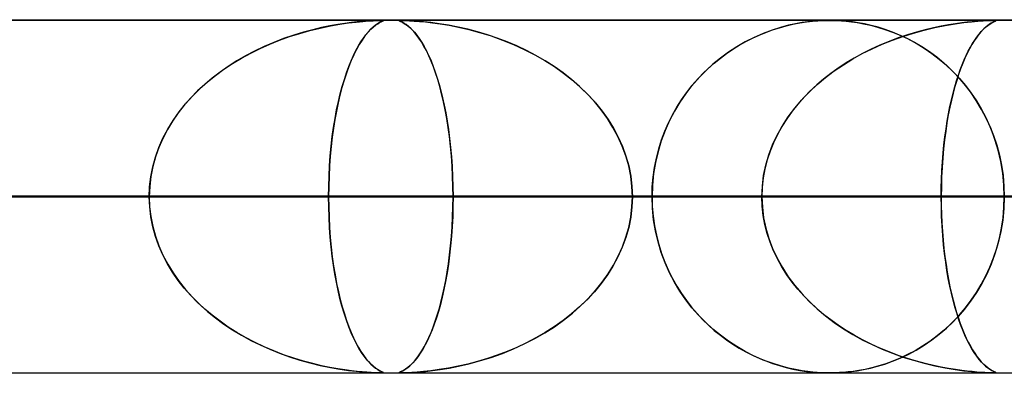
# Model space of a CAD drawing. Header units: millimetres. Extents: x -790 to 790, y -924 to 924.
# Tile 39 of 48: x 250 to 278, y 914 to 924. Entities that reach past the tile are written whole.
import ezdxf

# ---------------------------------------------------------------- set-up
doc = ezdxf.new("R2010")
doc.units = ezdxf.units.MM
doc.layers.add('HIDDEN', color=7, linetype='Continuous')
doc.layers.add('THICK', color=7, linetype='Continuous')

msp = doc.modelspace()

# ---------------------------------------------------------------- linework, layer by layer
at = {"layer": 'HIDDEN'}
for p, q in [((344.621, 923.99), (0, 923.99)), ((677, 923.99), (0, 923.99)), ((344.621, 923.99), (0, 923.99)), ((329.536, 923.98), (0, 923.98)), ((258.149, 923.715), (257.885, 923.645)), ((258.07, 923.695), (258.361, 923.765)), ((258.401, 923.775), (258.149, 923.715)), ((258.361, 923.765), (258.649, 923.825)), ((258.638, 923.823), (258.401, 923.775)), ((258.859, 923.863), (258.638, 923.823)), ((258.649, 923.825), (258.918, 923.872)), ((259.063, 923.894), (258.859, 923.863)), ((258.918, 923.872), (259.164, 923.907)), ((259.247, 923.918), (259.063, 923.894)), ((259.164, 923.907), (259.384, 923.934)), ((259.41, 923.936), (259.247, 923.918)), ((259.384, 923.934), (259.573, 923.952)), ((259.551, 923.95), (259.41, 923.936)), ((259.683, 923.96), (259.551, 923.95)), ((259.573, 923.952), (259.731, 923.964)), ((259.805, 923.969), (259.683, 923.96)), ((259.789, 923.721), (259.712, 923.639)), ((259.727, 923.656), (259.797, 923.728)), ((259.731, 923.964), (259.863, 923.972)), ((259.861, 923.788), (259.789, 923.721)), ((259.797, 923.728), (259.864, 923.791)), ((259.911, 923.974), (259.805, 923.969)), ((259.927, 923.841), (259.861, 923.788)), ((259.863, 923.972), (259.969, 923.977)), ((259.864, 923.791), (259.931, 923.844)), ((259.995, 923.978), (259.911, 923.974)), ((259.986, 923.883), (259.927, 923.841)), ((259.931, 923.844), (259.992, 923.886)), ((259.969, 923.977), (260.048, 923.979)), ((260.037, 923.913), (259.986, 923.883)), ((259.992, 923.886), (260.046, 923.918)), ((260.056, 923.979), (259.995, 923.978)), ((260.08, 923.936), (260.037, 923.913)), ((260.046, 923.918), (260.091, 923.941)), ((260.048, 923.979), (260.103, 923.98)), ((260.102, 923.98), (260.056, 923.979)), ((260.113, 923.951), (260.08, 923.936)), ((260.091, 923.941), (260.125, 923.957)), ((260.134, 923.979), (260.102, 923.98)), ((260.103, 923.98), (260.104, 923.98)), ((260.104, 923.98), (260.106, 923.98)), ((260.106, 923.98), (260.108, 923.98)), ((260.108, 923.98), (260.11, 923.98)), ((260.11, 923.98), (260.112, 923.98)), ((260.112, 923.98), (260.113, 923.98)), ((260.138, 923.963), (260.113, 923.951)), ((260.125, 923.957), (260.147, 923.968)), ((260.151, 923.978), (260.134, 923.979)), ((260.137, 923.979), (260.153, 923.977)), ((260.153, 923.971), (260.138, 923.963)), ((260.147, 923.968), (260.155, 923.974)), ((260.155, 923.974), (260.151, 923.978)), ((260.153, 923.977), (260.153, 923.971)), ((260.599, 923.978), (260.594, 923.974)), ((260.594, 923.974), (260.601, 923.969)), ((260.595, 923.976), (260.61, 923.979)), ((260.597, 923.971), (260.595, 923.976)), ((260.613, 923.962), (260.597, 923.971)), ((260.616, 923.979), (260.599, 923.978)), ((260.601, 923.969), (260.617, 923.96)), ((260.61, 923.979), (260.644, 923.98)), ((260.642, 923.949), (260.613, 923.962)), ((260.646, 923.98), (260.616, 923.979)), ((260.617, 923.96), (260.64, 923.95)), ((260.64, 923.95), (260.668, 923.936)), ((260.683, 923.928), (260.642, 923.949)), ((260.693, 923.979), (260.646, 923.98)), ((260.647, 923.98), (260.702, 923.979)), ((260.668, 923.936), (260.703, 923.918)), ((260.735, 923.899), (260.683, 923.928)), ((260.759, 923.978), (260.693, 923.979)), ((260.702, 923.979), (260.781, 923.977)), ((260.703, 923.918), (260.744, 923.894)), ((260.795, 923.86), (260.735, 923.899)), ((260.744, 923.894), (260.792, 923.863)), ((260.846, 923.974), (260.759, 923.978)), ((260.781, 923.977), (260.892, 923.972)), ((260.792, 923.863), (260.845, 923.823)), ((260.863, 923.808), (260.795, 923.86)), ((260.845, 923.823), (260.902, 923.775)), ((260.96, 923.968), (260.846, 923.974)), ((260.936, 923.743), (260.863, 923.808)), ((260.892, 923.972), (261.027, 923.963)), ((260.902, 923.775), (260.964, 923.715)), ((261.01, 923.667), (260.936, 923.743)), ((261.107, 923.957), (260.96, 923.968)), ((260.964, 923.715), (261.029, 923.645)), ((261.027, 923.963), (261.178, 923.952)), ((261.288, 923.941), (261.107, 923.957)), ((261.178, 923.952), (261.344, 923.936)), ((261.499, 923.918), (261.288, 923.941)), ((261.344, 923.936), (261.539, 923.914)), ((261.736, 923.886), (261.499, 923.918)), ((261.539, 923.914), (261.763, 923.883)), ((261.995, 923.844), (261.736, 923.886)), ((261.763, 923.883), (262.011, 923.842)), ((262.268, 923.791), (261.995, 923.844)), ((262.011, 923.842), (262.281, 923.789)), ((262.543, 923.728), (262.268, 923.791)), ((262.281, 923.789), (262.572, 923.722)), ((262.821, 923.656), (262.543, 923.728)), ((262.572, 923.722), (262.879, 923.639)), ((271.168, 923.707), (270.917, 923.614)), ((270.987, 923.641), (271.179, 923.711)), ((271.406, 923.783), (271.168, 923.707)), ((271.179, 923.711), (271.372, 923.772)), ((271.372, 923.772), (271.564, 923.825)), ((271.629, 923.841), (271.406, 923.783)), ((271.564, 923.825), (271.757, 923.87)), ((271.833, 923.886), (271.629, 923.841)), ((271.757, 923.87), (271.949, 923.907)), ((272.018, 923.919), (271.833, 923.886)), ((271.949, 923.907), (272.137, 923.936)), ((272.179, 923.942), (272.018, 923.919)), ((272.137, 923.936), (272.311, 923.956)), ((272.318, 923.957), (272.179, 923.942)), ((272.311, 923.956), (272.464, 923.969)), ((272.439, 923.967), (272.318, 923.957)), ((272.544, 923.973), (272.439, 923.967)), ((272.464, 923.969), (272.593, 923.976)), ((272.636, 923.977), (272.544, 923.973)), ((272.593, 923.976), (272.7, 923.979)), ((272.72, 923.979), (272.636, 923.977)), ((272.7, 923.979), (272.799, 923.98)), ((272.8, 923.98), (272.72, 923.979)), ((272.799, 923.98), (272.902, 923.979)), ((272.88, 923.979), (272.8, 923.98)), ((272.968, 923.977), (272.88, 923.979)), ((272.902, 923.979), (273.015, 923.975)), ((273.065, 923.973), (272.968, 923.977)), ((273.015, 923.975), (273.135, 923.969)), ((273.175, 923.966), (273.065, 923.973)), ((273.135, 923.969), (273.265, 923.958)), ((273.302, 923.955), (273.175, 923.966)), ((273.265, 923.958), (273.412, 923.942)), ((273.447, 923.938), (273.302, 923.955)), ((273.412, 923.942), (273.577, 923.919)), ((273.608, 923.914), (273.447, 923.938)), ((273.577, 923.919), (273.758, 923.886)), ((273.784, 923.882), (273.608, 923.914)), ((273.758, 923.886), (273.951, 923.844)), ((273.973, 923.839), (273.784, 923.882)), ((273.951, 923.844), (274.154, 923.792)), ((274.169, 923.788), (273.973, 923.839)), ((274.154, 923.792), (274.364, 923.727)), ((274.369, 923.725), (274.169, 923.788)), ((274.364, 923.727), (274.579, 923.65)), ((274.573, 923.652), (274.369, 923.725)), ((275.17, 923.623), (275.473, 923.706)), ((275.503, 923.714), (275.258, 923.648)), ((275.473, 923.706), (275.777, 923.778)), ((275.737, 923.769), (275.503, 923.714)), ((275.958, 923.816), (275.737, 923.769)), ((275.777, 923.778), (276.074, 923.837)), ((276.167, 923.854), (275.958, 923.816)), ((276.074, 923.837), (276.35, 923.883)), ((276.36, 923.885), (276.167, 923.854)), ((276.35, 923.883), (276.598, 923.917)), ((276.538, 923.909), (276.36, 923.885)), ((276.697, 923.929), (276.538, 923.909)), ((276.598, 923.917), (276.814, 923.941)), ((276.837, 923.943), (276.697, 923.929)), ((276.814, 923.941), (276.997, 923.957)), ((276.964, 923.954), (276.837, 923.943)), ((277.084, 923.963), (276.964, 923.954)), ((276.997, 923.957), (277.144, 923.968)), ((277.193, 923.97), (277.084, 923.963)), ((277.092, 923.663), (277.154, 923.728)), ((277.163, 923.737), (277.1, 923.672)), ((277.144, 923.968), (277.26, 923.974)), ((277.154, 923.728), (277.216, 923.785)), ((277.222, 923.791), (277.163, 923.737)), ((277.288, 923.975), (277.193, 923.97)), ((277.216, 923.785), (277.277, 923.835)), ((277.277, 923.835), (277.222, 923.791)), ((277.26, 923.974), (277.348, 923.978)), ((277.277, 923.835), (277.335, 923.876)), ((277.327, 923.871), (277.277, 923.835)), ((277.363, 923.978), (277.288, 923.975)), ((277.372, 923.9), (277.327, 923.871)), ((277.335, 923.876), (277.387, 923.908)), ((277.348, 923.978), (277.414, 923.98)), ((277.419, 923.98), (277.363, 923.978)), ((277.412, 923.922), (277.372, 923.9)), ((277.387, 923.908), (277.431, 923.932)), ((277.444, 923.939), (277.412, 923.922)), ((277.414, 923.98), (277.461, 923.98)), ((277.461, 923.98), (277.419, 923.98)), ((277.431, 923.932), (277.468, 923.95)), ((277.471, 923.952), (277.444, 923.939)), ((277.461, 923.98), (277.492, 923.98)), ((277.49, 923.98), (277.461, 923.98)), ((277.468, 923.95), (277.494, 923.962)), ((277.493, 923.962), (277.471, 923.952)), ((277.508, 923.978), (277.49, 923.98)), ((277.492, 923.98), (277.509, 923.978)), ((277.508, 923.969), (277.493, 923.962)), ((277.494, 923.962), (277.509, 923.97)), ((277.514, 923.975), (277.508, 923.978)), ((277.514, 923.975), (277.508, 923.969)), ((277.509, 923.978), (277.514, 923.975)), ((277.509, 923.97), (277.514, 923.975)), ((257.326, 923.464), (257.045, 923.356)), ((257.213, 923.422), (257.495, 923.523)), ((257.61, 923.561), (257.326, 923.464)), ((257.495, 923.523), (257.781, 923.614)), ((257.885, 923.645), (257.61, 923.561)), ((257.781, 923.614), (258.07, 923.695)), ((259.548, 923.424), (259.468, 923.297)), ((259.516, 923.373), (259.587, 923.478)), ((259.63, 923.539), (259.548, 923.424)), ((259.587, 923.478), (259.657, 923.572)), ((259.712, 923.639), (259.63, 923.539)), ((259.657, 923.572), (259.727, 923.656)), ((261.083, 923.58), (261.01, 923.667)), ((261.029, 923.645), (261.098, 923.561)), ((261.156, 923.482), (261.083, 923.58)), ((261.098, 923.561), (261.169, 923.464)), ((261.228, 923.373), (261.156, 923.482)), ((261.169, 923.464), (261.239, 923.356)), ((263.099, 923.572), (262.821, 923.656)), ((262.879, 923.639), (263.202, 923.539)), ((263.378, 923.478), (263.099, 923.572)), ((263.202, 923.539), (263.525, 923.425)), ((263.656, 923.373), (263.378, 923.478)), ((263.525, 923.425), (263.839, 923.298)), ((270.659, 923.501), (270.406, 923.374)), ((270.42, 923.382), (270.607, 923.477)), ((270.607, 923.477), (270.796, 923.563)), ((270.917, 923.614), (270.659, 923.501)), ((270.796, 923.563), (270.987, 923.641)), ((274.285, 923.307), (274.576, 923.424)), ((274.741, 923.484), (274.478, 923.386)), ((274.78, 923.567), (274.573, 923.652)), ((274.576, 923.424), (274.871, 923.529)), ((274.579, 923.65), (274.798, 923.559)), ((275.003, 923.572), (274.741, 923.484)), ((274.989, 923.47), (274.78, 923.567)), ((274.798, 923.559), (275.021, 923.454)), ((274.871, 923.529), (275.17, 923.623)), ((275.2, 923.359), (274.989, 923.47)), ((275.258, 923.648), (275.003, 923.572)), ((275.021, 923.454), (275.246, 923.333)), ((276.965, 923.507), (276.895, 923.406)), ((276.906, 923.422), (276.967, 923.51)), ((277.034, 923.596), (276.965, 923.507)), ((276.967, 923.51), (277.029, 923.591)), ((277.029, 923.591), (277.092, 923.663)), ((277.1, 923.672), (277.034, 923.596)), ((256.395, 923.057), (256.662, 923.189)), ((256.771, 923.239), (256.504, 923.113)), ((256.662, 923.189), (256.935, 923.31)), ((257.045, 923.356), (256.771, 923.239)), ((256.935, 923.31), (257.213, 923.422)), ((259.391, 923.158), (259.315, 923.007)), ((259.375, 923.128), (259.445, 923.257)), ((259.468, 923.297), (259.391, 923.158)), ((259.445, 923.257), (259.516, 923.373)), ((261.299, 923.254), (261.228, 923.373)), ((261.239, 923.356), (261.308, 923.239)), ((261.369, 923.124), (261.299, 923.254)), ((261.308, 923.239), (261.375, 923.113)), ((263.932, 923.257), (263.656, 923.373)), ((263.839, 923.298), (264.144, 923.159)), ((264.205, 923.128), (263.932, 923.257)), ((264.144, 923.159), (264.439, 923.008)), ((269.874, 923.044), (270.053, 923.165)), ((270.162, 923.234), (269.927, 923.081)), ((270.053, 923.165), (270.235, 923.278)), ((270.406, 923.374), (270.162, 923.234)), ((270.235, 923.278), (270.42, 923.382)), ((273.721, 923.04), (274, 923.179)), ((273.971, 923.165), (273.728, 923.043)), ((274.221, 923.28), (273.971, 923.165)), ((274, 923.179), (274.285, 923.307)), ((274.478, 923.386), (274.221, 923.28)), ((275.412, 923.234), (275.2, 923.359)), ((275.246, 923.333), (275.471, 923.196)), ((275.622, 923.095), (275.412, 923.234)), ((275.471, 923.196), (275.692, 923.046)), ((276.758, 923.176), (276.693, 923.048)), ((276.724, 923.111), (276.784, 923.223)), ((276.826, 923.295), (276.758, 923.176)), ((276.784, 923.223), (276.844, 923.326)), ((276.895, 923.406), (276.826, 923.295)), ((276.844, 923.326), (276.906, 923.422)), ((255.88, 922.761), (256.134, 922.914)), ((256.246, 922.977), (255.996, 922.833)), ((256.134, 922.914), (256.395, 923.057)), ((256.504, 923.113), (256.246, 922.977)), ((259.238, 922.836), (259.306, 922.988)), ((259.315, 923.007), (259.242, 922.845)), ((259.306, 922.988), (259.375, 923.128)), ((261.437, 922.982), (261.369, 923.124)), ((261.375, 923.113), (261.44, 922.977)), ((261.504, 922.83), (261.437, 922.982)), ((261.44, 922.977), (261.502, 922.833)), ((264.475, 922.988), (264.205, 923.128)), ((264.439, 923.008), (264.723, 922.845)), ((264.739, 922.836), (264.475, 922.988)), ((269.701, 922.915), (269.484, 922.737)), ((269.527, 922.774), (269.699, 922.913)), ((269.699, 922.913), (269.874, 923.044)), ((269.927, 923.081), (269.701, 922.915)), ((273.184, 922.727), (273.449, 922.889)), ((273.492, 922.914), (273.263, 922.776)), ((273.449, 922.889), (273.721, 923.04)), ((273.728, 923.043), (273.492, 922.914)), ((275.831, 922.941), (275.622, 923.095)), ((275.692, 923.046), (275.903, 922.884)), ((276.035, 922.772), (275.831, 922.941)), ((275.903, 922.884), (276.104, 922.712)), ((276.629, 922.911), (276.568, 922.766)), ((276.608, 922.863), (276.666, 922.991)), ((276.693, 923.048), (276.629, 922.911)), ((276.666, 922.991), (276.724, 923.111)), ((255.396, 922.423), (255.634, 922.598)), ((255.754, 922.68), (255.523, 922.518)), ((255.634, 922.598), (255.88, 922.761)), ((255.996, 922.833), (255.754, 922.68)), ((259.171, 922.671), (259.104, 922.486)), ((259.108, 922.496), (259.172, 922.672)), ((259.242, 922.845), (259.171, 922.671)), ((259.172, 922.672), (259.238, 922.836)), ((261.502, 922.833), (261.563, 922.68)), ((261.568, 922.667), (261.504, 922.83)), ((261.563, 922.68), (261.622, 922.518)), ((261.631, 922.492), (261.568, 922.667)), ((264.723, 922.845), (264.996, 922.671)), ((264.995, 922.672), (264.739, 922.836)), ((265.244, 922.496), (264.995, 922.672)), ((264.996, 922.671), (265.258, 922.486)), ((269.196, 922.467), (269.359, 922.625)), ((269.484, 922.737), (269.277, 922.547)), ((269.359, 922.625), (269.527, 922.774)), ((273.042, 922.632), (272.83, 922.48)), ((272.928, 922.552), (273.184, 922.727)), ((273.263, 922.776), (273.042, 922.632)), ((276.234, 922.589), (276.035, 922.772)), ((276.104, 922.712), (276.295, 922.529)), ((276.426, 922.392), (276.234, 922.589)), ((276.508, 922.613), (276.451, 922.452)), ((276.497, 922.581), (276.552, 922.726)), ((276.568, 922.766), (276.508, 922.613)), ((276.552, 922.726), (276.608, 922.863)), ((255.301, 922.348), (255.089, 922.17)), ((255.166, 922.237), (255.396, 922.423)), ((255.523, 922.518), (255.301, 922.348)), ((258.987, 922.111), (259.046, 922.31)), ((259.104, 922.486), (259.04, 922.29)), ((259.046, 922.31), (259.108, 922.496)), ((261.622, 922.518), (261.677, 922.348)), ((261.691, 922.305), (261.631, 922.492)), ((261.677, 922.348), (261.731, 922.17)), ((265.483, 922.31), (265.244, 922.496)), ((265.258, 922.486), (265.506, 922.29)), ((265.711, 922.111), (265.483, 922.31)), ((269.082, 922.346), (268.896, 922.133)), ((269.038, 922.299), (269.196, 922.467)), ((269.277, 922.547), (269.082, 922.346)), ((272.626, 922.321), (272.431, 922.155)), ((272.444, 922.167), (272.681, 922.366)), ((272.83, 922.48), (272.626, 922.321)), ((272.681, 922.366), (272.928, 922.552)), ((276.295, 922.529), (276.476, 922.337)), ((276.391, 922.267), (276.443, 922.428)), ((276.451, 922.452), (276.396, 922.283)), ((276.61, 922.181), (276.426, 922.392)), ((276.443, 922.428), (276.497, 922.581)), ((276.476, 922.337), (276.647, 922.135)), ((254.739, 921.834), (254.947, 922.041)), ((255.089, 922.17), (254.887, 921.983)), ((254.947, 922.041), (255.166, 922.237)), ((258.979, 922.083), (258.922, 921.868)), ((258.931, 921.901), (258.987, 922.111)), ((259.04, 922.29), (258.979, 922.083)), ((261.748, 922.107), (261.691, 922.305)), ((261.731, 922.17), (261.782, 921.983)), ((261.803, 921.898), (261.748, 922.107)), ((265.506, 922.29), (265.741, 922.084)), ((265.928, 921.901), (265.711, 922.111)), ((265.741, 922.084), (265.96, 921.868)), ((268.896, 922.133), (268.721, 921.907)), ((268.74, 921.933), (268.886, 922.121)), ((268.886, 922.121), (269.038, 922.299)), ((272.219, 921.957), (272.444, 922.167)), ((272.431, 922.155), (272.243, 921.981)), ((276.344, 922.106), (276.294, 921.92)), ((276.294, 921.919), (276.342, 922.097)), ((276.342, 922.097), (276.391, 922.267)), ((276.396, 922.283), (276.344, 922.106)), ((276.785, 921.955), (276.61, 922.181)), ((276.647, 922.135), (276.806, 921.924)), ((254.694, 921.786), (254.511, 921.578)), ((254.544, 921.616), (254.739, 921.834)), ((254.887, 921.983), (254.694, 921.786)), ((258.922, 921.868), (258.87, 921.644)), ((258.878, 921.68), (258.931, 921.901)), ((261.782, 921.983), (261.83, 921.786)), ((261.855, 921.678), (261.803, 921.898)), ((261.83, 921.786), (261.876, 921.578)), ((266.133, 921.68), (265.928, 921.901)), ((265.96, 921.868), (266.164, 921.645)), ((268.721, 921.907), (268.556, 921.667)), ((268.6, 921.735), (268.74, 921.933)), ((272.065, 921.799), (271.895, 921.608)), ((272.006, 921.734), (272.219, 921.957)), ((272.243, 921.981), (272.065, 921.799)), ((276.294, 921.92), (276.247, 921.725)), ((276.248, 921.733), (276.294, 921.919)), ((276.949, 921.714), (276.785, 921.955)), ((276.806, 921.924), (276.956, 921.704)), ((254.511, 921.578), (254.339, 921.359)), ((254.361, 921.388), (254.544, 921.616)), ((258.87, 921.644), (258.821, 921.412)), ((258.828, 921.448), (258.878, 921.68)), ((261.903, 921.446), (261.855, 921.678)), ((261.876, 921.578), (261.919, 921.359)), ((266.324, 921.448), (266.133, 921.68)), ((266.164, 921.645), (266.351, 921.413)), ((268.345, 921.308), (268.468, 921.526)), ((268.556, 921.667), (268.402, 921.413)), ((268.468, 921.526), (268.6, 921.735)), ((271.623, 921.255), (271.807, 921.5)), ((271.895, 921.608), (271.735, 921.408)), ((271.807, 921.5), (272.006, 921.734)), ((276.202, 921.52), (276.159, 921.305)), ((276.165, 921.336), (276.206, 921.539)), ((276.247, 921.725), (276.202, 921.52)), ((276.206, 921.539), (276.248, 921.733)), ((277.102, 921.46), (276.949, 921.714)), ((276.956, 921.704), (277.094, 921.474)), ((277.094, 921.474), (277.222, 921.233)), ((254.339, 921.359), (254.18, 921.13)), ((254.193, 921.15), (254.361, 921.388)), ((258.741, 920.953), (258.783, 921.206)), ((258.821, 921.412), (258.777, 921.173)), ((258.783, 921.206), (258.828, 921.448)), ((261.947, 921.203), (261.903, 921.446)), ((261.919, 921.359), (261.959, 921.13)), ((261.987, 920.951), (261.947, 921.203)), ((266.499, 921.206), (266.324, 921.448)), ((266.351, 921.413), (266.521, 921.173)), ((266.657, 920.953), (266.499, 921.206)), ((268.231, 921.081), (268.345, 921.308)), ((268.402, 921.413), (268.262, 921.145)), ((271.584, 921.198), (271.446, 920.98)), ((271.457, 920.999), (271.623, 921.255)), ((271.735, 921.408), (271.584, 921.198)), ((276.159, 921.305), (276.12, 921.08)), ((276.128, 921.127), (276.165, 921.336)), ((277.242, 921.19), (277.102, 921.46)), ((277.222, 921.233), (277.338, 920.981)), ((254.18, 921.13), (254.035, 920.891)), ((254.042, 920.903), (254.193, 921.15)), ((258.737, 920.926), (258.702, 920.673)), ((258.705, 920.692), (258.741, 920.953)), ((258.777, 921.173), (258.737, 920.926)), ((261.959, 921.13), (261.996, 920.891)), ((262.023, 920.69), (261.987, 920.951)), ((266.521, 921.173), (266.673, 920.927)), ((266.798, 920.692), (266.657, 920.953)), ((266.673, 920.927), (266.808, 920.673)), ((268.127, 920.845), (268.231, 921.081)), ((268.262, 921.145), (268.136, 920.865)), ((271.309, 920.732), (271.457, 920.999)), ((271.446, 920.98), (271.319, 920.753)), ((276.12, 921.08), (276.085, 920.845)), ((276.094, 920.91), (276.128, 921.127)), ((277.369, 920.907), (277.242, 921.19)), ((277.338, 920.981), (277.441, 920.718)), ((253.791, 920.383), (253.907, 920.647)), ((253.904, 920.641), (253.791, 920.383)), ((254.035, 920.891), (253.904, 920.641)), ((253.907, 920.647), (254.042, 920.903)), ((258.702, 920.673), (258.672, 920.411)), ((258.673, 920.421), (258.705, 920.692)), ((261.996, 920.891), (262.029, 920.641)), ((262.053, 920.42), (262.023, 920.69)), ((262.029, 920.641), (262.057, 920.383)), ((266.921, 920.421), (266.798, 920.692)), ((266.808, 920.673), (266.925, 920.411)), ((268.136, 920.865), (268.026, 920.573)), ((268.035, 920.599), (268.127, 920.845)), ((271.18, 920.457), (271.309, 920.732)), ((271.319, 920.753), (271.207, 920.519)), ((276.036, 920.455), (276.063, 920.686)), ((276.085, 920.845), (276.053, 920.601)), ((276.063, 920.686), (276.094, 920.91)), ((277.479, 920.611), (277.369, 920.907)), ((277.441, 920.718), (277.531, 920.446)), ((253.694, 920.111), (253.791, 920.383)), ((253.791, 920.383), (253.695, 920.117)), ((258.672, 920.411), (258.646, 920.139)), ((258.647, 920.142), (258.673, 920.421)), ((262.079, 920.142), (262.053, 920.42)), ((262.057, 920.383), (262.081, 920.117)), ((267.022, 920.142), (266.921, 920.421)), ((266.925, 920.411), (267.023, 920.14)), ((268.026, 920.573), (267.933, 920.27)), ((267.954, 920.346), (268.035, 920.599)), ((271.072, 920.172), (271.18, 920.457)), ((271.207, 920.519), (271.109, 920.278)), ((276.012, 920.219), (276.036, 920.455)), ((276.053, 920.601), (276.025, 920.349)), ((277.572, 920.303), (277.479, 920.611)), ((277.531, 920.446), (277.607, 920.165)), ((253.617, 919.834), (253.694, 920.111)), ((253.695, 920.117), (253.619, 919.844)), ((258.626, 919.859), (258.647, 920.142)), ((258.646, 920.139), (258.626, 919.859)), ((262.1, 919.857), (262.079, 920.142)), ((262.081, 920.117), (262.1, 919.844)), ((267.102, 919.859), (267.022, 920.142)), ((267.023, 920.14), (267.102, 919.859)), ((267.833, 919.816), (267.887, 920.084)), ((267.933, 920.27), (267.86, 919.96)), ((267.887, 920.084), (267.954, 920.346)), ((270.988, 919.881), (271.072, 920.172)), ((271.109, 920.278), (271.028, 920.03)), ((276.001, 920.088), (275.983, 919.82)), ((275.993, 919.978), (276.012, 920.219)), ((276.025, 920.349), (276.001, 920.088)), ((277.647, 919.984), (277.572, 920.303)), ((277.607, 920.165), (277.667, 919.878)), ((253.562, 919.555), (253.617, 919.834)), ((253.619, 919.844), (253.564, 919.564)), ((258.626, 919.859), (258.611, 919.572)), ((258.611, 919.572), (258.626, 919.859)), ((262.114, 919.57), (262.1, 919.857)), ((262.1, 919.844), (262.114, 919.564)), ((267.16, 919.572), (267.102, 919.859)), ((267.102, 919.859), (267.16, 919.572)), ((267.795, 919.543), (267.833, 919.816)), ((267.86, 919.96), (267.807, 919.642)), ((270.926, 919.586), (270.988, 919.881)), ((271.028, 920.03), (270.963, 919.777)), ((275.983, 919.82), (275.969, 919.546)), ((275.978, 919.735), (275.993, 919.978)), ((277.701, 919.659), (277.647, 919.984)), ((277.667, 919.878), (277.71, 919.585)), ((253.529, 919.273), (253.562, 919.555)), ((253.564, 919.564), (253.53, 919.279)), ((258.611, 919.572), (258.602, 919.282)), ((258.602, 919.282), (258.611, 919.572)), ((262.123, 919.281), (262.114, 919.57)), ((262.114, 919.564), (262.123, 919.279)), ((267.195, 919.282), (267.16, 919.572)), ((267.16, 919.572), (267.194, 919.282)), ((267.771, 919.268), (267.795, 919.543)), ((267.807, 919.642), (267.774, 919.317)), ((270.916, 919.519), (270.887, 919.256)), ((270.89, 919.289), (270.926, 919.586)), ((270.963, 919.777), (270.916, 919.519)), ((275.969, 919.546), (275.961, 919.269)), ((275.967, 919.489), (275.978, 919.735)), ((277.734, 919.327), (277.701, 919.659)), ((277.71, 919.585), (277.736, 919.289)), ((253.53, 919.279), (253.518, 918.99)), ((253.518, 918.99), (253.529, 919.273)), ((258.602, 919.282), (258.599, 918.99)), ((258.599, 918.99), (258.602, 919.282)), ((262.126, 918.99), (262.123, 919.281)), ((262.123, 919.279), (262.126, 918.99)), ((267.194, 919.282), (267.206, 918.99)), ((267.206, 918.99), (267.195, 919.282)), ((267.774, 919.317), (267.763, 918.99)), ((267.763, 918.99), (267.771, 919.268)), ((270.877, 918.99), (270.89, 919.289)), ((270.887, 919.256), (270.877, 918.99)), ((275.961, 919.269), (275.958, 918.99)), ((275.958, 918.99), (275.96, 919.24)), ((275.96, 919.24), (275.967, 919.489)), ((277.745, 918.99), (277.734, 919.327)), ((277.736, 919.289), (277.745, 918.99)), ((258.599, 918.99), (0, 918.99)), ((0, 918.99), (253.518, 918.99)), ((0, 918.99), (258.599, 918.99)), ((253.518, 918.99), (0, 918.99)), ((275.958, 918.99), (0, 918.99)), ((0, 918.99), (270.877, 918.99)), ((0, 918.99), (275.958, 918.99)), ((270.877, 918.99), (0, 918.99)), ((293.317, 918.99), (0, 918.99)), ((0, 918.99), (288.236, 918.99)), ((0, 918.99), (293.317, 918.99)), ((288.236, 918.99), (0, 918.99)), ((310.676, 918.99), (0, 918.99)), ((0, 918.99), (305.595, 918.99)), ((0, 918.99), (310.676, 918.99)), ((305.595, 918.99), (0, 918.99)), ((328.035, 918.99), (0, 918.99)), ((0, 918.99), (322.954, 918.99)), ((0, 918.99), (328.035, 918.99)), ((322.954, 918.99), (0, 918.99)), ((140.606, 918.99), (267.763, 918.99)), ((267.763, 918.99), (140.606, 918.99)), ((277.745, 918.99), (145.687, 918.99)), ((145.687, 918.99), (277.745, 918.99)), ((157.967, 918.99), (301.869, 918.99)), ((301.869, 918.99), (157.967, 918.99)), ((311.85, 918.99), (163.048, 918.99)), ((163.048, 918.99), (311.85, 918.99)), ((175.328, 918.99), (335.973, 918.99)), ((335.973, 918.99), (175.328, 918.99)), ((345.954, 918.99), (180.409, 918.99)), ((180.409, 918.99), (345.954, 918.99)), ((192.688, 918.99), (370.076, 918.99)), ((370.076, 918.99), (192.688, 918.99)), ((380.057, 918.99), (197.769, 918.99)), ((197.769, 918.99), (380.057, 918.99)), ((210.048, 918.99), (404.179, 918.99)), ((404.179, 918.99), (210.048, 918.99)), ((414.16, 918.99), (215.128, 918.99)), ((215.128, 918.99), (414.16, 918.99)), ((227.407, 918.99), (438.281, 918.99)), ((438.281, 918.99), (227.407, 918.99)), ((448.262, 918.99), (232.488, 918.99)), ((232.488, 918.99), (448.262, 918.99)), ((253.518, 918.99), (241.24, 918.99)), ((241.24, 918.99), (253.518, 918.99)), ((267.763, 918.99), (243.639, 918.99)), ((243.639, 918.99), (267.763, 918.99)), ((244.766, 918.99), (472.384, 918.99)), ((472.384, 918.99), (244.766, 918.99)), ((482.364, 918.99), (249.847, 918.99)), ((249.847, 918.99), (482.364, 918.99)), ((249.847, 918.99), (262.126, 918.99)), ((262.126, 918.99), (249.847, 918.99)), ((253.518, 918.99), (253.529, 918.707)), ((253.53, 918.701), (253.518, 918.99)), ((258.602, 918.698), (258.599, 918.99)), ((258.599, 918.99), (258.602, 918.698)), ((270.877, 918.99), (258.599, 918.99)), ((258.599, 918.99), (270.877, 918.99)), ((262.123, 918.701), (262.126, 918.99)), ((262.126, 918.99), (262.123, 918.707)), ((262.126, 918.99), (506.485, 918.99)), ((506.485, 918.99), (262.126, 918.99)), ((267.194, 918.698), (267.206, 918.99)), ((267.206, 918.99), (267.195, 918.698)), ((516.466, 918.99), (267.206, 918.99)), ((267.206, 918.99), (516.466, 918.99)), ((267.206, 918.99), (279.485, 918.99)), ((279.485, 918.99), (267.206, 918.99)), ((267.763, 918.99), (267.771, 918.712)), ((267.774, 918.663), (267.763, 918.99)), ((270.877, 918.99), (270.89, 918.691)), ((270.887, 918.724), (270.877, 918.99)), ((275.961, 918.711), (275.958, 918.99)), ((275.958, 918.99), (275.96, 918.74)), ((288.236, 918.99), (275.958, 918.99)), ((275.958, 918.99), (288.236, 918.99)), ((277.745, 918.99), (277.734, 918.654)), ((277.736, 918.691), (277.745, 918.99)), ((253.529, 918.707), (253.562, 918.425)), ((253.564, 918.416), (253.53, 918.701)), ((258.611, 918.408), (258.602, 918.698)), ((258.602, 918.698), (258.611, 918.408)), ((262.114, 918.416), (262.123, 918.701)), ((262.123, 918.707), (262.115, 918.425)), ((267.195, 918.698), (267.16, 918.408)), ((267.16, 918.408), (267.194, 918.698)), ((267.771, 918.712), (267.795, 918.437)), ((270.916, 918.461), (270.887, 918.724)), ((270.89, 918.691), (270.926, 918.394)), ((275.96, 918.74), (275.967, 918.491)), ((275.969, 918.434), (275.961, 918.711)), ((277.71, 918.395), (277.736, 918.691)), ((253.562, 918.425), (253.617, 918.146)), ((253.619, 918.136), (253.564, 918.416)), ((258.626, 918.121), (258.611, 918.408)), ((258.611, 918.408), (258.626, 918.121)), ((262.1, 918.136), (262.114, 918.416)), ((262.115, 918.425), (262.101, 918.146)), ((267.16, 918.408), (267.102, 918.121)), ((267.102, 918.121), (267.16, 918.408)), ((267.807, 918.338), (267.774, 918.663)), ((267.795, 918.437), (267.833, 918.164)), ((270.963, 918.203), (270.916, 918.461)), ((275.967, 918.491), (275.978, 918.245)), ((275.983, 918.16), (275.969, 918.434)), ((277.734, 918.654), (277.701, 918.324)), ((253.617, 918.146), (253.694, 917.869)), ((253.695, 917.863), (253.619, 918.136)), ((262.081, 917.863), (262.1, 918.136)), ((262.101, 918.146), (262.082, 917.869)), ((267.86, 918.02), (267.807, 918.338)), ((267.833, 918.164), (267.887, 917.896)), ((270.926, 918.394), (270.988, 918.099)), ((271.028, 917.95), (270.963, 918.203)), ((275.978, 918.245), (275.993, 918.002)), ((276.001, 917.892), (275.983, 918.16)), ((277.701, 918.324), (277.647, 918)), ((277.667, 918.102), (277.71, 918.395)), ((253.694, 917.869), (253.791, 917.597)), ((253.791, 917.597), (253.695, 917.863)), ((258.646, 917.84), (258.626, 918.121)), ((258.626, 918.121), (258.647, 917.838)), ((262.082, 917.869), (262.057, 917.597)), ((262.057, 917.597), (262.081, 917.863)), ((267.102, 918.121), (267.022, 917.838)), ((267.023, 917.84), (267.102, 918.121)), ((267.933, 917.71), (267.86, 918.02)), ((267.887, 917.896), (267.954, 917.634)), ((270.988, 918.099), (271.072, 917.808)), ((271.109, 917.702), (271.028, 917.95)), ((275.993, 918.002), (276.012, 917.761)), ((276.025, 917.631), (276.001, 917.892)), ((277.647, 918), (277.574, 917.682)), ((277.607, 917.815), (277.667, 918.102)), ((253.791, 917.597), (253.907, 917.333)), ((253.904, 917.339), (253.791, 917.597)), ((258.672, 917.569), (258.646, 917.84)), ((258.647, 917.838), (258.673, 917.559)), ((258.702, 917.307), (258.672, 917.569)), ((262.057, 917.597), (262.028, 917.333)), ((262.029, 917.339), (262.057, 917.597)), ((266.808, 917.307), (266.925, 917.569)), ((267.022, 917.838), (266.921, 917.559)), ((266.925, 917.569), (267.023, 917.84)), ((268.026, 917.407), (267.933, 917.71)), ((267.954, 917.634), (268.035, 917.381)), ((271.072, 917.808), (271.18, 917.523)), ((271.207, 917.461), (271.109, 917.702)), ((276.012, 917.761), (276.036, 917.525)), ((276.053, 917.379), (276.025, 917.631)), ((277.574, 917.682), (277.481, 917.375)), ((277.531, 917.534), (277.607, 917.815)), ((254.035, 917.089), (253.904, 917.339)), ((253.907, 917.333), (254.042, 917.077)), ((258.673, 917.559), (258.705, 917.288)), ((258.737, 917.053), (258.702, 917.307)), ((258.705, 917.288), (258.741, 917.027)), ((262.028, 917.333), (261.994, 917.077)), ((261.996, 917.089), (262.029, 917.339)), ((266.798, 917.288), (266.657, 917.027)), ((266.673, 917.053), (266.808, 917.307)), ((266.921, 917.559), (266.798, 917.288)), ((268.136, 917.115), (268.026, 917.407)), ((268.035, 917.381), (268.127, 917.135)), ((271.18, 917.523), (271.309, 917.248)), ((271.319, 917.227), (271.207, 917.461)), ((276.036, 917.525), (276.063, 917.294)), ((276.085, 917.135), (276.053, 917.379)), ((276.063, 917.294), (276.094, 917.07)), ((277.481, 917.375), (277.371, 917.08)), ((277.441, 917.262), (277.531, 917.534)), ((254.18, 916.85), (254.035, 917.089)), ((254.042, 917.077), (254.193, 916.83)), ((258.777, 916.807), (258.737, 917.053)), ((258.741, 917.027), (258.783, 916.774)), ((261.994, 917.077), (261.956, 916.83)), ((261.959, 916.85), (261.996, 917.089)), ((266.657, 917.027), (266.499, 916.774)), ((266.521, 916.807), (266.673, 917.053)), ((268.127, 917.135), (268.231, 916.899)), ((268.262, 916.835), (268.136, 917.115)), ((271.309, 917.248), (271.457, 916.981)), ((271.446, 917), (271.319, 917.227)), ((276.12, 916.9), (276.085, 917.135)), ((276.094, 917.07), (276.128, 916.853)), ((277.371, 917.08), (277.246, 916.797)), ((277.338, 916.999), (277.441, 917.262)), ((254.339, 916.621), (254.18, 916.85)), ((254.193, 916.83), (254.361, 916.592)), ((258.821, 916.567), (258.777, 916.807)), ((258.783, 916.774), (258.828, 916.532)), ((261.956, 916.83), (261.914, 916.592)), ((261.919, 916.621), (261.959, 916.85)), ((266.499, 916.774), (266.324, 916.532)), ((266.351, 916.567), (266.521, 916.807)), ((268.231, 916.899), (268.345, 916.672)), ((268.402, 916.567), (268.262, 916.835)), ((271.584, 916.782), (271.446, 917)), ((271.457, 916.981), (271.623, 916.725)), ((271.735, 916.572), (271.584, 916.782)), ((276.159, 916.675), (276.12, 916.9)), ((276.128, 916.853), (276.165, 916.643)), ((277.094, 916.506), (277.222, 916.747)), ((277.246, 916.797), (277.107, 916.529)), ((277.222, 916.747), (277.338, 916.999)), ((254.511, 916.402), (254.339, 916.621)), ((254.361, 916.592), (254.544, 916.364)), ((258.87, 916.335), (258.821, 916.567)), ((258.828, 916.532), (258.878, 916.3)), ((261.914, 916.592), (261.868, 916.364)), ((261.876, 916.402), (261.919, 916.621)), ((266.324, 916.532), (266.133, 916.3)), ((266.164, 916.335), (266.351, 916.567)), ((268.345, 916.672), (268.468, 916.454)), ((268.556, 916.313), (268.402, 916.567)), ((268.468, 916.454), (268.6, 916.245)), ((271.623, 916.725), (271.807, 916.48)), ((271.895, 916.372), (271.735, 916.572)), ((271.807, 916.48), (272.006, 916.246)), ((276.202, 916.461), (276.159, 916.675)), ((276.165, 916.643), (276.206, 916.441)), ((276.247, 916.255), (276.202, 916.461)), ((277.107, 916.529), (276.955, 916.274)), ((276.956, 916.276), (277.094, 916.506)), ((254.694, 916.194), (254.511, 916.402)), ((254.544, 916.364), (254.739, 916.146)), ((254.887, 915.997), (254.694, 916.194)), ((258.922, 916.112), (258.87, 916.335)), ((258.878, 916.3), (258.931, 916.079)), ((261.782, 915.997), (261.83, 916.194)), ((261.868, 916.364), (261.819, 916.146)), ((261.83, 916.194), (261.876, 916.402)), ((266.133, 916.3), (265.928, 916.079)), ((265.96, 916.112), (266.164, 916.335)), ((268.721, 916.073), (268.556, 916.313)), ((268.6, 916.245), (268.74, 916.047)), ((272.065, 916.181), (271.895, 916.372)), ((272.006, 916.246), (272.219, 916.023)), ((272.243, 915.999), (272.065, 916.181)), ((276.206, 916.441), (276.248, 916.247)), ((276.294, 916.06), (276.247, 916.255)), ((276.248, 916.247), (276.294, 916.061)), ((276.955, 916.274), (276.791, 916.034)), ((276.806, 916.056), (276.956, 916.276)), ((254.739, 916.146), (254.947, 915.939)), ((255.089, 915.81), (254.887, 915.997)), ((254.947, 915.939), (255.166, 915.743)), ((258.979, 915.896), (258.922, 916.112)), ((258.931, 916.079), (258.987, 915.869)), ((259.04, 915.69), (258.979, 915.896)), ((261.766, 915.939), (261.711, 915.743)), ((261.731, 915.81), (261.782, 915.997)), ((261.819, 916.146), (261.766, 915.939)), ((265.506, 915.69), (265.741, 915.896)), ((265.928, 916.079), (265.711, 915.869)), ((265.741, 915.896), (265.96, 916.112)), ((268.896, 915.847), (268.721, 916.073)), ((268.74, 916.047), (268.886, 915.859)), ((272.219, 916.023), (272.444, 915.813)), ((272.431, 915.825), (272.243, 915.999)), ((276.294, 916.061), (276.342, 915.883)), ((276.344, 915.874), (276.294, 916.06)), ((276.791, 916.034), (276.618, 915.809)), ((276.647, 915.845), (276.806, 916.056)), ((255.301, 915.632), (255.089, 915.81)), ((255.166, 915.743), (255.396, 915.557)), ((255.523, 915.462), (255.301, 915.632)), ((258.987, 915.869), (259.046, 915.671)), ((259.104, 915.494), (259.04, 915.69)), ((259.046, 915.671), (259.108, 915.484)), ((261.622, 915.462), (261.677, 915.632)), ((261.711, 915.743), (261.654, 915.557)), ((261.677, 915.632), (261.731, 915.81)), ((265.483, 915.671), (265.244, 915.484)), ((265.258, 915.494), (265.506, 915.69)), ((265.711, 915.869), (265.483, 915.671)), ((268.886, 915.859), (269.038, 915.681)), ((269.082, 915.634), (268.896, 915.847)), ((269.038, 915.681), (269.196, 915.513)), ((269.277, 915.433), (269.082, 915.634)), ((272.626, 915.659), (272.431, 915.825)), ((272.444, 915.813), (272.681, 915.614)), ((272.83, 915.5), (272.626, 915.659)), ((272.681, 915.614), (272.928, 915.428)), ((276.295, 915.451), (276.476, 915.643)), ((276.342, 915.883), (276.391, 915.713)), ((276.396, 915.697), (276.344, 915.874)), ((276.391, 915.713), (276.443, 915.552)), ((276.451, 915.528), (276.396, 915.697)), ((276.618, 915.809), (276.435, 915.597)), ((276.476, 915.643), (276.647, 915.845)), ((255.396, 915.557), (255.634, 915.382)), ((255.754, 915.3), (255.523, 915.462)), ((255.634, 915.382), (255.88, 915.219)), ((259.172, 915.309), (259.104, 915.494)), ((259.108, 915.484), (259.172, 915.308)), ((261.594, 915.382), (261.532, 915.219)), ((261.563, 915.3), (261.622, 915.462)), ((261.654, 915.557), (261.594, 915.382)), ((265.244, 915.484), (264.995, 915.308)), ((264.996, 915.309), (265.258, 915.494)), ((269.196, 915.513), (269.359, 915.355)), ((269.484, 915.243), (269.277, 915.433)), ((269.359, 915.355), (269.527, 915.206)), ((273.042, 915.348), (272.83, 915.5)), ((272.928, 915.428), (273.184, 915.253)), ((273.263, 915.203), (273.042, 915.348)), ((276.244, 915.4), (276.046, 915.217)), ((276.104, 915.268), (276.295, 915.451)), ((276.435, 915.597), (276.244, 915.4)), ((276.443, 915.552), (276.497, 915.399)), ((276.508, 915.367), (276.451, 915.528)), ((276.497, 915.399), (276.552, 915.254)), ((276.568, 915.214), (276.508, 915.367)), ((255.996, 915.147), (255.754, 915.3)), ((255.88, 915.219), (256.134, 915.066)), ((256.246, 915.003), (255.996, 915.147)), ((256.134, 915.066), (256.395, 914.923)), ((259.242, 915.135), (259.172, 915.309)), ((259.172, 915.308), (259.238, 915.144)), ((259.238, 915.144), (259.306, 914.992)), ((259.315, 914.972), (259.242, 915.135)), ((261.468, 915.066), (261.402, 914.923)), ((261.44, 915.003), (261.502, 915.147)), ((261.532, 915.219), (261.468, 915.066)), ((261.502, 915.147), (261.563, 915.3)), ((264.439, 914.972), (264.723, 915.135)), ((264.739, 915.144), (264.475, 914.992)), ((264.723, 915.135), (264.996, 915.309)), ((264.995, 915.308), (264.739, 915.144)), ((269.701, 915.065), (269.484, 915.243)), ((269.527, 915.206), (269.699, 915.067)), ((269.699, 915.067), (269.874, 914.936)), ((269.927, 914.899), (269.701, 915.065)), ((273.184, 915.253), (273.449, 915.091)), ((273.492, 915.066), (273.263, 915.203)), ((273.449, 915.091), (273.721, 914.94)), ((273.728, 914.937), (273.492, 915.066)), ((275.692, 914.934), (275.903, 915.096)), ((276.046, 915.217), (275.843, 915.048)), ((275.903, 915.096), (276.104, 915.268)), ((276.552, 915.254), (276.608, 915.117)), ((276.629, 915.069), (276.568, 915.214)), ((276.608, 915.117), (276.666, 914.989)), ((276.693, 914.932), (276.629, 915.069)), ((256.504, 914.867), (256.246, 915.003)), ((256.395, 914.923), (256.662, 914.791)), ((256.771, 914.741), (256.504, 914.867)), ((256.662, 914.791), (256.935, 914.67)), ((259.306, 914.992), (259.375, 914.852)), ((259.391, 914.821), (259.315, 914.972)), ((259.375, 914.852), (259.445, 914.723)), ((259.469, 914.682), (259.391, 914.821)), ((261.335, 914.791), (261.266, 914.67)), ((261.308, 914.741), (261.375, 914.867)), ((261.402, 914.923), (261.335, 914.791)), ((261.375, 914.867), (261.44, 915.003)), ((263.839, 914.682), (264.144, 914.821)), ((264.205, 914.852), (263.932, 914.723)), ((264.144, 914.821), (264.439, 914.972)), ((264.475, 914.992), (264.205, 914.852)), ((269.874, 914.936), (270.053, 914.815)), ((270.162, 914.746), (269.927, 914.899)), ((270.053, 914.815), (270.235, 914.702)), ((273.721, 914.94), (274, 914.801)), ((273.971, 914.815), (273.728, 914.937)), ((274.221, 914.7), (273.971, 914.815)), ((274, 914.801), (274.285, 914.673)), ((275.246, 914.647), (275.471, 914.784)), ((275.635, 914.894), (275.426, 914.755)), ((275.471, 914.784), (275.692, 914.934)), ((275.843, 915.048), (275.635, 914.894)), ((276.666, 914.989), (276.724, 914.869)), ((276.758, 914.804), (276.693, 914.932)), ((276.724, 914.869), (276.784, 914.757)), ((276.826, 914.685), (276.758, 914.804)), ((257.045, 914.624), (256.771, 914.741)), ((256.935, 914.67), (257.213, 914.558)), ((257.326, 914.516), (257.045, 914.624)), ((257.213, 914.558), (257.495, 914.457)), ((257.61, 914.419), (257.326, 914.516)), ((259.445, 914.723), (259.516, 914.607)), ((259.549, 914.555), (259.469, 914.682)), ((259.516, 914.607), (259.587, 914.502)), ((259.631, 914.441), (259.549, 914.555)), ((259.587, 914.502), (259.657, 914.408)), ((261.098, 914.419), (261.169, 914.516)), ((261.196, 914.558), (261.126, 914.457)), ((261.169, 914.516), (261.239, 914.624)), ((261.266, 914.67), (261.196, 914.558)), ((261.239, 914.624), (261.308, 914.741)), ((263.378, 914.502), (263.099, 914.408)), ((263.202, 914.441), (263.525, 914.555)), ((263.656, 914.607), (263.378, 914.502)), ((263.525, 914.555), (263.839, 914.682)), ((263.932, 914.723), (263.656, 914.607)), ((270.406, 914.606), (270.162, 914.746)), ((270.235, 914.702), (270.42, 914.598)), ((270.659, 914.479), (270.406, 914.606)), ((270.42, 914.598), (270.607, 914.503)), ((270.607, 914.503), (270.796, 914.417)), ((274.478, 914.594), (274.221, 914.7)), ((274.285, 914.673), (274.576, 914.556)), ((274.741, 914.496), (274.478, 914.594)), ((274.576, 914.556), (274.871, 914.451)), ((275.005, 914.518), (274.796, 914.42)), ((274.798, 914.421), (275.021, 914.526)), ((275.215, 914.629), (275.005, 914.518)), ((275.021, 914.526), (275.246, 914.647)), ((275.426, 914.755), (275.215, 914.629)), ((276.784, 914.757), (276.844, 914.654)), ((276.895, 914.574), (276.826, 914.685)), ((276.844, 914.654), (276.906, 914.558)), ((276.965, 914.473), (276.895, 914.574)), ((276.906, 914.558), (276.967, 914.47)), ((257.495, 914.457), (257.781, 914.366)), ((257.885, 914.335), (257.61, 914.419)), ((257.781, 914.366), (258.07, 914.285)), ((258.149, 914.265), (257.885, 914.335)), ((258.07, 914.285), (258.361, 914.215)), ((258.401, 914.205), (258.149, 914.265)), ((259.712, 914.341), (259.631, 914.441)), ((259.657, 914.408), (259.727, 914.324)), ((259.789, 914.258), (259.712, 914.341)), ((259.727, 914.324), (259.797, 914.252)), ((259.861, 914.191), (259.789, 914.258)), ((259.797, 914.252), (259.864, 914.189)), ((260.902, 914.205), (260.964, 914.265)), ((260.984, 914.285), (260.912, 914.215)), ((260.964, 914.265), (261.029, 914.335)), ((261.055, 914.366), (260.984, 914.285)), ((261.029, 914.335), (261.098, 914.419)), ((261.126, 914.457), (261.055, 914.366)), ((262.543, 914.252), (262.268, 914.189)), ((262.281, 914.191), (262.572, 914.258)), ((262.821, 914.324), (262.543, 914.252)), ((262.572, 914.258), (262.879, 914.341)), ((263.099, 914.408), (262.821, 914.324)), ((262.879, 914.341), (263.202, 914.441)), ((270.917, 914.366), (270.659, 914.479)), ((270.796, 914.417), (270.987, 914.339)), ((271.168, 914.273), (270.917, 914.366)), ((270.987, 914.339), (271.179, 914.269)), ((271.406, 914.198), (271.168, 914.273)), ((271.179, 914.269), (271.372, 914.208)), ((274.154, 914.188), (274.364, 914.253)), ((274.386, 914.26), (274.186, 914.198)), ((274.364, 914.253), (274.579, 914.33)), ((274.59, 914.334), (274.386, 914.26)), ((274.579, 914.33), (274.798, 914.421)), ((274.796, 914.42), (274.59, 914.334)), ((275.003, 914.408), (274.741, 914.496)), ((274.871, 914.451), (275.17, 914.357)), ((275.258, 914.332), (275.003, 914.408)), ((275.17, 914.357), (275.473, 914.274)), ((275.503, 914.266), (275.258, 914.332)), ((275.473, 914.274), (275.777, 914.202)), ((275.737, 914.211), (275.503, 914.266)), ((277.034, 914.384), (276.965, 914.473)), ((276.967, 914.47), (277.029, 914.389)), ((277.029, 914.389), (277.092, 914.317)), ((277.1, 914.308), (277.034, 914.384)), ((277.092, 914.317), (277.154, 914.252)), ((277.163, 914.243), (277.1, 914.308)), ((277.154, 914.252), (277.216, 914.195)), ((277.222, 914.189), (277.163, 914.243)), ((0, 914), (329.536, 914)), ((344.621, 913.99), (0, 913.99)), ((677, 913.99), (0, 913.99)), ((344.621, 913.99), (0, 913.99)), ((139.138, 914), (272.8, 914)), ((156.497, 914), (306.9, 914)), ((173.855, 914), (341, 914)), ((191.213, 914), (375.1, 914)), ((208.572, 914), (409.2, 914)), ((225.93, 914), (443.3, 914)), ((243.288, 914), (477.4, 914)), ((258.361, 914.215), (258.649, 914.155)), ((258.638, 914.157), (258.401, 914.205)), ((258.859, 914.117), (258.638, 914.157)), ((258.649, 914.155), (258.918, 914.108)), ((259.063, 914.086), (258.859, 914.117)), ((258.918, 914.108), (259.164, 914.073)), ((259.247, 914.062), (259.063, 914.086)), ((259.164, 914.073), (259.384, 914.047)), ((259.41, 914.044), (259.247, 914.062)), ((259.384, 914.047), (259.573, 914.028)), ((259.551, 914.03), (259.41, 914.044)), ((259.683, 914.02), (259.551, 914.03)), ((259.573, 914.028), (259.731, 914.016)), ((259.805, 914.011), (259.683, 914.02)), ((259.731, 914.016), (259.863, 914.008)), ((259.911, 914.006), (259.805, 914.011)), ((259.927, 914.138), (259.861, 914.191)), ((259.863, 914.008), (259.969, 914.003)), ((259.864, 914.189), (259.931, 914.136)), ((259.995, 914.002), (259.911, 914.006)), ((259.986, 914.097), (259.927, 914.138)), ((259.931, 914.136), (259.992, 914.094)), ((259.969, 914.003), (260.048, 914.001)), ((260.037, 914.067), (259.986, 914.097)), ((259.992, 914.094), (260.046, 914.062)), ((260.056, 914.001), (259.995, 914.002)), ((260.08, 914.044), (260.037, 914.067)), ((260.046, 914.062), (260.091, 914.039)), ((260.048, 914.001), (260.103, 914)), ((260.102, 914), (260.056, 914.001)), ((260.113, 914.028), (260.08, 914.044)), ((260.091, 914.039), (260.125, 914.023)), ((260.134, 914.001), (260.102, 914)), ((260.103, 914), (260.137, 914.001)), ((260.138, 914.017), (260.113, 914.028)), ((260.125, 914.023), (260.147, 914.012)), ((260.151, 914.003), (260.134, 914.001)), ((260.137, 914.001), (260.153, 914.003)), ((260.153, 914.008), (260.138, 914.017)), ((260.147, 914.012), (260.155, 914.006)), ((260.155, 914.006), (260.151, 914.003)), ((260.153, 914.003), (260.153, 914.008)), ((260.594, 914.006), (260.601, 914.011)), ((260.599, 914.002), (260.594, 914.006)), ((260.61, 914.016), (260.596, 914.008)), ((260.596, 914.008), (260.596, 914.003)), ((260.596, 914.003), (260.612, 914.001)), ((260.616, 914.001), (260.599, 914.002)), ((260.601, 914.011), (260.617, 914.02)), ((260.636, 914.028), (260.61, 914.016)), ((260.612, 914.001), (260.647, 914)), ((260.646, 914), (260.616, 914.001)), ((260.617, 914.02), (260.64, 914.03)), ((260.673, 914.047), (260.636, 914.028)), ((260.64, 914.03), (260.668, 914.044)), ((260.693, 914.001), (260.646, 914)), ((260.647, 914), (260.702, 914.001)), ((260.647, 914), (511.5, 914)), ((260.668, 914.044), (260.703, 914.062)), ((260.721, 914.073), (260.673, 914.047)), ((260.759, 914.003), (260.693, 914.001)), ((260.702, 914.001), (260.781, 914.003)), ((260.703, 914.062), (260.744, 914.086)), ((260.778, 914.108), (260.721, 914.073)), ((260.744, 914.086), (260.792, 914.117)), ((260.846, 914.006), (260.759, 914.003)), ((260.842, 914.155), (260.778, 914.108)), ((260.781, 914.003), (260.892, 914.008)), ((260.792, 914.117), (260.845, 914.157)), ((260.912, 914.215), (260.842, 914.155)), ((260.845, 914.157), (260.902, 914.205)), ((260.96, 914.012), (260.846, 914.006)), ((260.892, 914.008), (261.027, 914.017)), ((261.107, 914.023), (260.96, 914.012)), ((261.027, 914.017), (261.178, 914.028)), ((261.288, 914.039), (261.107, 914.023)), ((261.178, 914.028), (261.344, 914.044)), ((261.499, 914.062), (261.288, 914.039)), ((261.344, 914.044), (261.539, 914.067)), ((261.736, 914.094), (261.499, 914.062)), ((261.539, 914.067), (261.763, 914.097)), ((261.995, 914.136), (261.736, 914.094)), ((261.763, 914.097), (262.011, 914.138)), ((262.268, 914.189), (261.995, 914.136)), ((262.011, 914.138), (262.281, 914.191)), ((271.372, 914.208), (271.564, 914.155)), ((271.629, 914.139), (271.406, 914.198)), ((271.564, 914.155), (271.757, 914.11)), ((271.833, 914.094), (271.629, 914.139)), ((271.757, 914.11), (271.949, 914.073)), ((272.018, 914.061), (271.833, 914.094)), ((271.949, 914.073), (272.137, 914.044)), ((272.179, 914.038), (272.018, 914.061)), ((272.137, 914.044), (272.311, 914.024)), ((272.318, 914.023), (272.179, 914.038)), ((272.311, 914.024), (272.464, 914.011)), ((272.439, 914.013), (272.318, 914.023)), ((272.544, 914.007), (272.439, 914.013)), ((272.464, 914.011), (272.593, 914.004)), ((272.636, 914.003), (272.544, 914.007)), ((272.593, 914.004), (272.7, 914.001)), ((272.72, 914.001), (272.636, 914.003)), ((272.7, 914.001), (272.799, 914)), ((272.8, 914), (272.72, 914.001)), ((272.799, 914), (272.902, 914.001)), ((272.891, 914.001), (272.81, 914)), ((272.979, 914.003), (272.891, 914.001)), ((272.902, 914.001), (273.015, 914.005)), ((273.077, 914.008), (272.979, 914.003)), ((273.015, 914.005), (273.135, 914.011)), ((273.189, 914.015), (273.077, 914.008)), ((273.135, 914.011), (273.265, 914.022)), ((273.317, 914.027), (273.189, 914.015)), ((273.265, 914.022), (273.412, 914.038)), ((273.463, 914.044), (273.317, 914.027)), ((273.412, 914.038), (273.577, 914.061)), ((273.625, 914.069), (273.463, 914.044)), ((273.577, 914.061), (273.758, 914.094)), ((273.802, 914.102), (273.625, 914.069)), ((273.758, 914.094), (273.951, 914.136)), ((273.991, 914.145), (273.802, 914.102)), ((273.951, 914.136), (274.154, 914.188)), ((274.186, 914.198), (273.991, 914.145)), ((275.958, 914.164), (275.737, 914.211)), ((275.777, 914.202), (276.074, 914.143)), ((276.167, 914.126), (275.958, 914.164)), ((276.074, 914.143), (276.35, 914.097)), ((276.36, 914.095), (276.167, 914.126)), ((276.35, 914.097), (276.598, 914.063)), ((276.538, 914.07), (276.36, 914.095)), ((276.697, 914.051), (276.538, 914.07)), ((276.598, 914.063), (276.814, 914.039)), ((276.837, 914.037), (276.697, 914.051)), ((276.814, 914.039), (276.997, 914.023)), ((276.964, 914.026), (276.837, 914.037)), ((277.084, 914.017), (276.964, 914.026)), ((276.997, 914.023), (277.144, 914.012)), ((277.193, 914.01), (277.084, 914.017)), ((277.144, 914.012), (277.26, 914.006)), ((277.288, 914.005), (277.193, 914.01)), ((277.216, 914.195), (277.277, 914.145)), ((277.277, 914.145), (277.222, 914.189)), ((277.26, 914.006), (277.348, 914.002)), ((277.327, 914.109), (277.277, 914.145)), ((277.277, 914.145), (277.335, 914.104)), ((277.363, 914.002), (277.288, 914.005)), ((277.372, 914.08), (277.327, 914.109)), ((277.335, 914.104), (277.387, 914.072)), ((277.348, 914.002), (277.414, 914)), ((277.419, 914), (277.363, 914.002)), ((277.412, 914.058), (277.372, 914.08)), ((277.387, 914.072), (277.431, 914.048)), ((277.444, 914.041), (277.412, 914.058)), ((277.414, 914), (277.461, 914)), ((277.461, 914), (277.419, 914)), ((277.431, 914.048), (277.468, 914.03)), ((277.471, 914.028), (277.444, 914.041)), ((277.461, 914), (277.492, 914)), ((277.49, 914), (277.461, 914)), ((277.468, 914.03), (277.494, 914.018)), ((277.493, 914.018), (277.471, 914.028)), ((277.508, 914.002), (277.49, 914)), ((277.492, 914), (277.509, 914.002)), ((277.508, 914.011), (277.493, 914.018)), ((277.494, 914.018), (277.509, 914.01)), ((277.514, 914.005), (277.508, 914.011)), ((277.514, 914.005), (277.508, 914.002)), ((277.509, 914.01), (277.514, 914.005)), ((277.509, 914.002), (277.514, 914.005))]:
    msp.add_line(p, q, dxfattribs=at)
at = {"layer": 'THICK'}
for p, q in [((0, 924), (732, 924)), ((732, 919), (0, 919))]:
    msp.add_line(p, q, dxfattribs=at)

doc.saveas('drawing.dxf')
